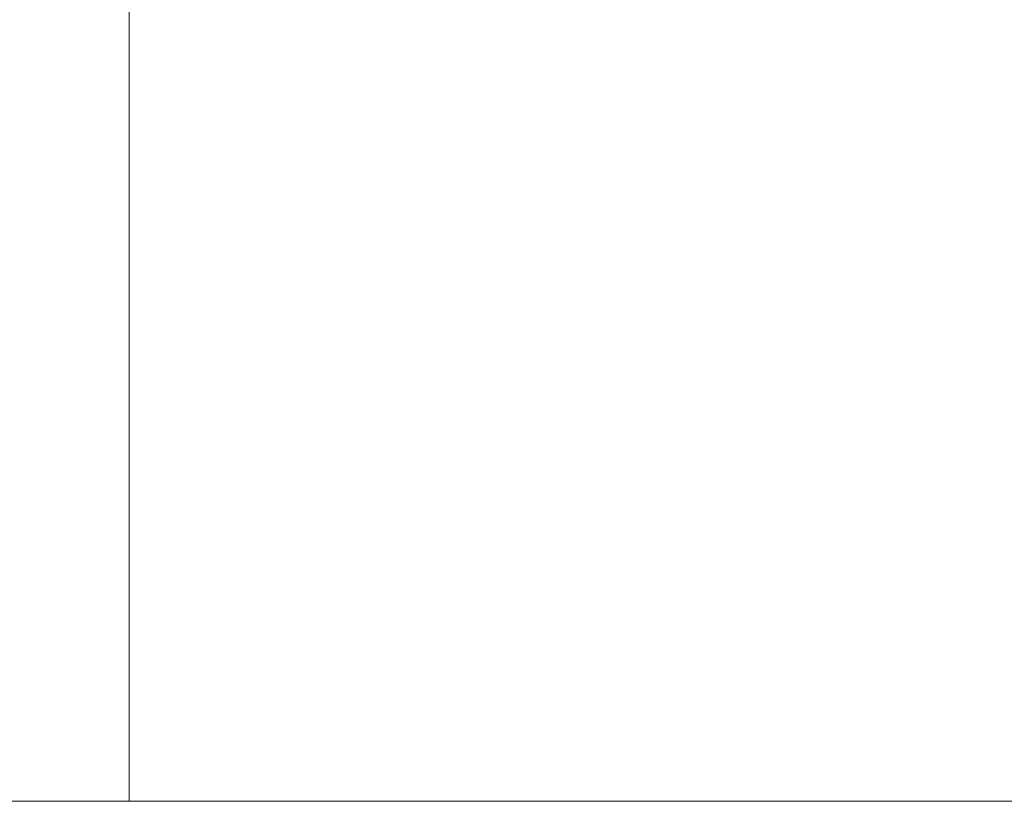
# Model space of a CAD drawing. Header units: millimetres. Extents: x -1000 to -340, y -753 to -30.
# Tile 2 of 256: x -915 to -872, y -693 to -659. Entities that reach past the tile are written whole.
import ezdxf

# ---------------------------------------------------------------- set-up
doc = ezdxf.new("R2010")
doc.units = ezdxf.units.MM
doc.layers.add('Q-SPCQ', color=91, linetype='Continuous')

# ---------------------------------------------------------------- blocks, each defined once
blk = doc.blocks.new('FamilyGeomCombination_36087-View 1')
at = {"layer": 'Q-SPCQ', "lineweight": 9}
mesh = blk.add_polyface(dxfattribs=at)
corners = [(-340, -692.835, 1216.813), (-340, -642.835, 1216.813), (-1000, -642.835, 1216.813), (-1000, -692.835, 1216.813)]
mesh.append_faces([[corners[k] for k in face] for face in [(0, 1, 2, 3)]])
mesh = blk.add_polyface(dxfattribs=at)
corners = [(-1000, -692.835, -624.187), (-1000, -642.835, -624.187), (-340, -642.835, -624.187), (-340, -692.835, -624.187)]
mesh.append_faces([[corners[k] for k in face] for face in [(0, 1, 2, 3)]])
mesh = blk.add_polyface(dxfattribs=at)
corners = [(-390, -692.835, 1141.813), (-910, -692.835, 1141.813), (-910, -642.835, 1141.813), (-390, -642.835, 1141.813)]
mesh.append_faces([[corners[k] for k in face] for face in [(0, 1, 2, 3)]])
mesh = blk.add_polyface(dxfattribs=at)
corners = [(-910, -692.835, 1141.813), (-910, -692.835, -524.187), (-910, -642.835, -524.187), (-910, -642.835, 1141.813)]
mesh.append_faces([[corners[k] for k in face] for face in [(0, 1, 2, 3)]])
mesh = blk.add_polyface(dxfattribs=at)
corners = [(-910, -692.835, -524.187), (-390, -692.835, -524.187), (-390, -642.835, -524.187), (-910, -642.835, -524.187)]
mesh.append_faces([[corners[k] for k in face] for face in [(0, 1, 2, 3)]])
mesh = blk.add_polyface(dxfattribs=at)
corners = [(-340, -692.835, 1216.813), (-1000, -692.835, 1216.813), (-1000, -692.835, -624.187), (-340, -692.835, -624.187), (-910, -692.835, 1141.813), (-390, -692.835, 1141.813), (-390, -692.835, -524.187), (-910, -692.835, -524.187)]
mesh.append_faces([[corners[k] for k in face] for face in [(0, 5, 6, 3), (3, 6, 7, 2)]], dxfattribs={"vtx0": -1, "vtx2": -1})
mesh.append_faces([[corners[k] for k in face] for face in [(4, 5, 0, 1), (7, 4, 1, 2)]], dxfattribs={"vtx1": -1, "vtx3": -1})

msp = doc.modelspace()

# ---------------------------------------------------------------- block references
at = {"layer": 'Q-SPCQ', "lineweight": 9}
msp.add_blockref('FamilyGeomCombination_36087-View 1', (0, 0), dxfattribs=at)

# ---------------------------------------------------------------- meshes
at = {"layer": 'Q-SPCQ', "lineweight": 9, "transparency": 33554568}
mesh = msp.add_polyface(dxfattribs=at)
corners = [(-390, -692.835, 1141.813), (-390, -642.835, 1141.813), (-910, -642.835, 1141.813), (-910, -692.835, 1141.813)]
mesh.append_faces([[corners[k] for k in face] for face in [(0, 1, 2, 3)]])
mesh = msp.add_polyface(dxfattribs=at)
corners = [(-910, -692.835, 1141.813), (-910, -642.835, 1141.813), (-910, -642.835, -524.187), (-910, -692.835, -524.187)]
mesh.append_faces([[corners[k] for k in face] for face in [(0, 1, 2, 3)]])
mesh = msp.add_polyface(dxfattribs=at)
corners = [(-910, -692.835, -524.187), (-910, -642.835, -524.187), (-390, -642.835, -524.187), (-390, -692.835, -524.187)]
mesh.append_faces([[corners[k] for k in face] for face in [(0, 1, 2, 3)]])
mesh = msp.add_polyface(dxfattribs=at)
corners = [(-910, -692.835, 1141.813), (-910, -692.835, -524.187), (-390, -692.835, -524.187), (-390, -692.835, 1141.813)]
mesh.append_faces([[corners[k] for k in face] for face in [(0, 1, 2, 3)]])

doc.saveas('drawing.dxf')
